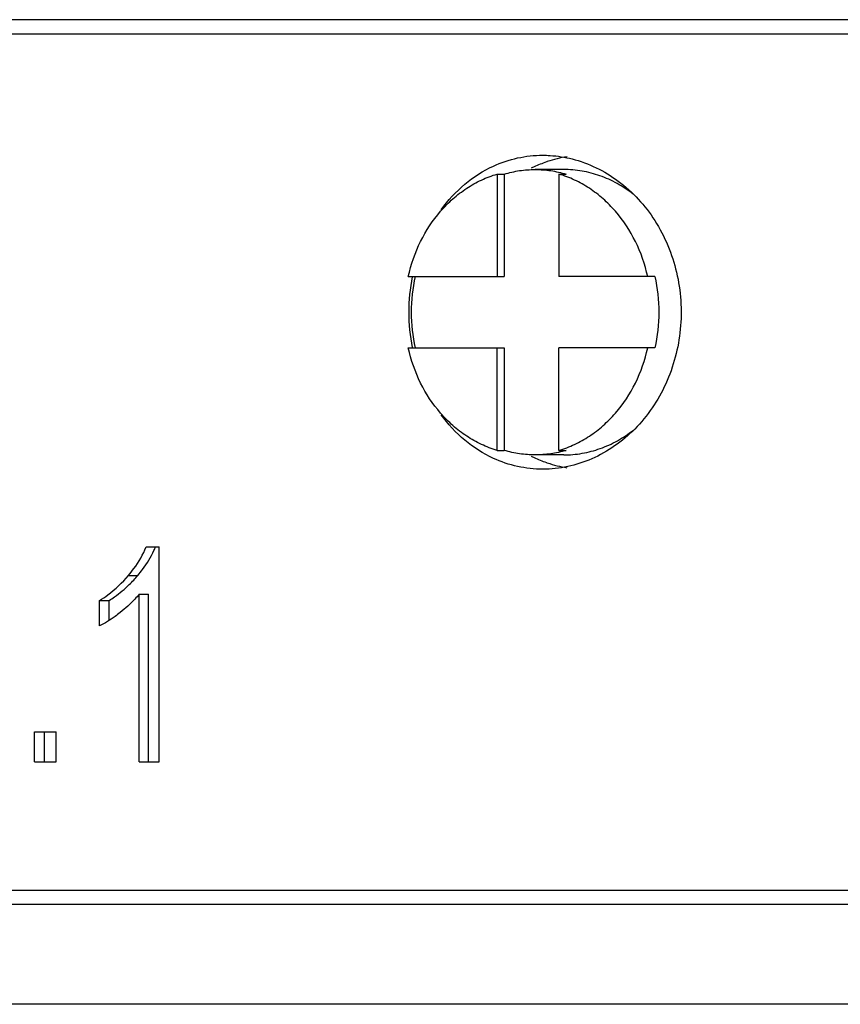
# Model space of a CAD drawing. Header units: millimetres. Extents: x 92 to 5337, y 5 to 495.
# Tile 4 of 9: x 104.83 to 110.57, y 32.41 to 39.31. Entities that reach past the tile are written whole.
import ezdxf

# ---------------------------------------------------------------- set-up
doc = ezdxf.new("R2010")
doc.units = ezdxf.units.MM
doc.header["$LTSCALE"] = 0.6666
doc.layers.add('02___PRT_ALL_AXES', color=7, linetype='Continuous')

msp = doc.modelspace()

# ---------------------------------------------------------------- linework, layer by layer
at = {"layer": '02___PRT_ALL_AXES', "linetype": 'Continuous'}
for p, q in [((136.3934, 39.3109), (99.1895, 39.3109)), ((99.1915, 39.2109), (136.3915, 39.2109)), ((108.1713, 38.2291), (108.2213, 38.2291)), ((108.1713, 38.2291), (108.1713, 37.5109)), ((108.2213, 38.2291), (108.2213, 37.5109)), ((108.6378, 38.2609), (108.4378, 38.2609)), ((108.6043, 38.2291), (108.6543, 38.2291)), ((108.6043, 38.2291), (108.6043, 37.5109)), ((107.5493, 37.5109), (108.2213, 37.5109)), ((109.2764, 37.5109), (108.6043, 37.5109)), ((107.5493, 37.0109), (108.2213, 37.0109)), ((108.1713, 36.2926), (108.1713, 37.0109)), ((108.2213, 37.0109), (108.2213, 36.2926)), ((109.2764, 37.0109), (108.6044, 37.0109)), ((108.6044, 36.2926), (108.6044, 37.0109)), ((108.1713, 36.2926), (108.2213, 36.2926)), ((108.6379, 36.2609), (108.4379, 36.2609)), ((108.6044, 36.2926), (108.6544, 36.2926)), ((105.7137, 35.617), (105.8042, 35.617)), ((105.8042, 34.1109), (105.8042, 35.617)), ((105.5897, 35.4164), (105.6553, 35.4164)), ((105.664, 35.2845), (105.7292, 35.2845)), ((105.664, 34.1109), (105.664, 35.2845)), ((105.7292, 34.1109), (105.7292, 35.2845)), ((105.3871, 35.2405), (105.4538, 35.2405)), ((105.3871, 35.0624), (105.3871, 35.2405)), ((105.4538, 35.101), (105.4538, 35.2405)), ((104.932, 34.1109), (104.932, 34.3206)), ((104.932, 34.3206), (105.0844, 34.3206)), ((105.0012, 34.1109), (105.0012, 34.3206)), ((105.0844, 34.1109), (105.0844, 34.3206)), ((104.932, 34.1109), (105.0844, 34.1109)), ((105.664, 34.1109), (105.8042, 34.1109)), ((99.1915, 33.2109), (136.3915, 33.2109)), ((136.289, 33.1109), (99.089, 33.1109)), ((136.689, 32.4109), (98.689, 32.4109))]:
    msp.add_line(p, q, dxfattribs=at)
for centre, radius, start, end in [((108.8026, 37.4925), 0.8699, 109.20557, 115.35434), ((108.7965, 37.5092), 0.8521, 108.71305, 109.18444), ((108.795, 37.5138), 0.8473, 99.07287, 108.71636), ((108.8106, 37.475), 0.8892, 115.3385, 116.71366), ((108.8106, 37.0467), 0.8892, 243.28615, 244.66314), ((108.8026, 37.0292), 0.8699, 244.64731, 250.79444), ((108.7965, 37.0125), 0.8521, 250.81556, 251.28695), ((108.795, 37.008), 0.8474, 251.28369, 260.8457), ((105.2513, 35.8201), 0.5651, 336.13588, 338.93285), ((105.0154, 35.9514), 0.8341, 314.0841, 320.10088)]:
    msp.add_arc(centre, radius, start, end, dxfattribs=at)
for points, knots in [([(108.1455, 38.2848), (108.1996, 38.3096), (108.3131, 38.3479), (108.4323, 38.3609), (108.4915, 38.3609)], [0, 0, 0, 0, 0.50165, 1, 1, 1, 1]), ([(108.4915, 38.3609), (108.5086, 38.3609), (108.5776, 38.3587), (108.6463, 38.3479), (108.6966, 38.3353)], [0, 0, 0, 0, 0.248685, 1, 1, 1, 1]), ([(108.6966, 38.3353), (108.8126, 38.3061), (109.0395, 38.1947), (109.2974, 37.9104), (109.4498, 37.5437), (109.4764, 37.1412), (109.374, 36.7538), (109.1557, 36.4306), (108.8495, 36.2136), (108.6083, 36.1609), (108.4915, 36.1609)], [0, 0, 0, 0, 0.118594, 0.243181, 0.372925, 0.505102, 0.636249, 0.763189, 0.884168, 1, 1, 1, 1]), ([(107.5493, 37.5109), (107.5683, 37.5957), (107.6252, 37.7592), (107.743, 37.9389), (107.8598, 38.0572), (107.9561, 38.1312), (108.0601, 38.1897), (108.1339, 38.218), (108.1713, 38.2291)], [0, 0, 0, 0, 0.262367, 0.516901, 0.640927, 0.762613, 0.882187, 1, 1, 1, 1]), ([(107.7792, 37.9791), (107.8272, 38.045), (107.937, 38.1643), (108.0739, 38.2519), (108.1455, 38.2848)], [0, 0, 0, 0, 0.508701, 1, 1, 1, 1]), ([(108.2213, 38.2291), (108.2565, 38.2396), (108.3281, 38.2555), (108.4014, 38.2609), (108.4378, 38.2609)], [0, 0, 0, 0, 0.501304, 1, 1, 1, 1]), ([(108.4378, 38.2609), (108.4743, 38.2609), (108.5475, 38.2555), (108.6192, 38.2396), (108.6543, 38.2291)], [0, 0, 0, 0, 0.498697, 1, 1, 1, 1]), ([(109.2264, 37.5109), (109.2074, 37.5957), (109.1505, 37.7593), (109.0327, 37.9389), (108.9159, 38.0572), (108.8196, 38.1312), (108.7155, 38.1897), (108.6417, 38.218), (108.6043, 38.2291)], [0, 0, 0, 0, 0.262367, 0.516901, 0.640927, 0.762613, 0.882187, 1, 1, 1, 1]), ([(109.1235, 38.0889), (109.0883, 38.1164), (109.0142, 38.1656), (108.8936, 38.2202), (108.7672, 38.2534), (108.6808, 38.2609), (108.6378, 38.2609)], [0, 0, 0, 0, 0.255561, 0.506527, 0.754162, 1, 1, 1, 1]), ([(107.5993, 37.0109), (107.581, 37.0927), (107.5626, 37.2609), (107.581, 37.429), (107.5993, 37.5109)], [0, 0, 0, 0, 0.5, 1, 1, 1, 1]), ([(109.2764, 37.5109), (109.2947, 37.4291), (109.3131, 37.2609), (109.2947, 37.0927), (109.2764, 37.0109)], [0, 0, 0, 0, 0.5, 1, 1, 1, 1]), ([(108.1713, 36.2926), (108.1339, 36.3038), (108.0601, 36.332), (107.9561, 36.3906), (107.8598, 36.4646), (107.743, 36.5828), (107.6252, 36.7625), (107.5683, 36.926), (107.5493, 37.0109)], [0, 0, 0, 0, 0.117813, 0.237387, 0.359073, 0.483099, 0.737633, 1, 1, 1, 1]), ([(108.6044, 36.2926), (108.6418, 36.3038), (108.7156, 36.332), (108.8196, 36.3906), (108.9159, 36.4646), (109.0327, 36.5828), (109.1505, 36.7625), (109.2074, 36.926), (109.2264, 37.0109)], [0, 0, 0, 0, 0.117813, 0.237387, 0.359073, 0.483099, 0.737633, 1, 1, 1, 1]), ([(108.1455, 36.2369), (108.074, 36.2698), (107.9371, 36.3573), (107.8274, 36.4765), (107.7794, 36.5425)], [0, 0, 0, 0, 0.491307, 1, 1, 1, 1]), ([(108.6379, 36.2609), (108.6811, 36.2609), (108.768, 36.2684), (108.8952, 36.3021), (109.0165, 36.3573), (109.0908, 36.4072), (109.1261, 36.435)], [0, 0, 0, 0, 0.245792, 0.4934, 0.74438, 1, 1, 1, 1]), ([(108.4915, 36.1609), (108.4323, 36.1609), (108.3132, 36.1738), (108.1997, 36.2121), (108.1455, 36.2369)], [0, 0, 0, 0, 0.49835, 1, 1, 1, 1]), ([(108.4379, 36.2609), (108.4014, 36.2609), (108.3282, 36.2662), (108.2565, 36.2821), (108.2213, 36.2926)], [0, 0, 0, 0, 0.498697, 1, 1, 1, 1]), ([(108.6544, 36.2926), (108.6192, 36.2822), (108.5476, 36.2662), (108.4743, 36.2609), (108.4379, 36.2609)], [0, 0, 0, 0, 0.501304, 1, 1, 1, 1]), ([(105.5897, 35.4164), (105.6029, 35.432), (105.6521, 35.4935), (105.6926, 35.5626), (105.7137, 35.617)], [0, 0, 0, 0, 0.259699, 1, 1, 1, 1]), ([(105.6553, 35.4164), (105.6669, 35.4302), (105.7104, 35.4844), (105.7473, 35.5444), (105.7681, 35.5915)], [0, 0, 0, 0, 0.258851, 1, 1, 1, 1]), ([(105.3871, 35.2405), (105.4066, 35.2528), (105.4805, 35.3036), (105.5469, 35.3655), (105.5897, 35.4164)], [0, 0, 0, 0, 0.257375, 1, 1, 1, 1]), ([(105.4538, 35.2405), (105.4668, 35.2487), (105.5168, 35.2824), (105.5635, 35.3211), (105.5957, 35.3523)], [0, 0, 0, 0, 0.255301, 1, 1, 1, 1]), ([(105.664, 35.2845), (105.6546, 35.2728), (105.6144, 35.2266), (105.5684, 35.1857), (105.532, 35.1572)], [0, 0, 0, 0, 0.24409, 1, 1, 1, 1]), ([(105.532, 35.1572), (105.52, 35.1477), (105.4742, 35.1125), (105.4252, 35.0811), (105.3871, 35.0624)], [0, 0, 0, 0, 0.264977, 1, 1, 1, 1])]:
    msp.add_open_spline(points, degree=3, knots=knots, dxfattribs=at)
msp.add_open_spline([(107.5787, 37.0135), (107.5474, 37.1754), (107.5474, 37.3463), (107.5787, 37.5082)], degree=3, dxfattribs=at)

doc.saveas('drawing.dxf')
